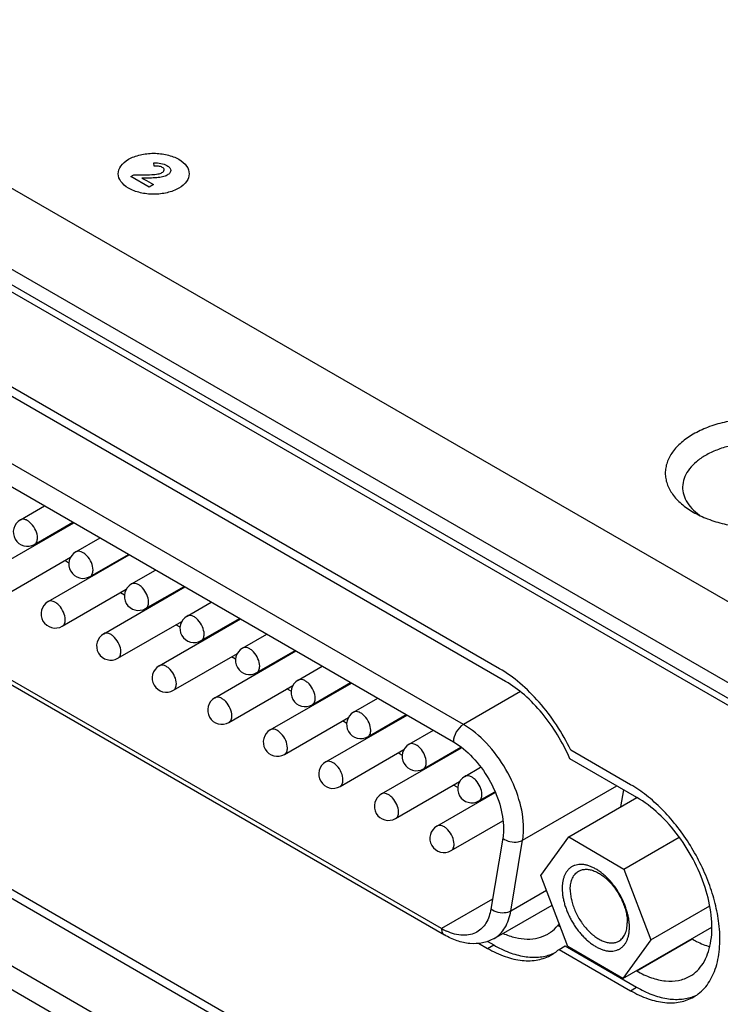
# Model space of a CAD drawing. Header units: inches. Extents: x 0 to 34, y 0 to 22.
# Tile 38 of 71: x 23.178 to 23.745, y 14.326 to 15.123. Entities that reach past the tile are written whole.
import ezdxf

# ---------------------------------------------------------------- set-up
doc = ezdxf.new("R2010")
doc.units = ezdxf.units.IN
doc.header["$LTSCALE"] = 1.87
doc.header["$MEASUREMENT"] = 0
doc.layers.get('0').update_dxf_attribs({"linetype": 'CONTINUOUS'})
doc.layers.add('02___PRT_ALL_AXES', color=7, linetype='CONTINUOUS')
doc.layers.add('_LAYER_1_', color=7, linetype='CONTINUOUS')

msp = doc.modelspace()

# ---------------------------------------------------------------- linework, layer by layer
at = {"color": 7, "linetype": 'CONTINUOUS'}
for p, q in [((27.71156, 12.36514), (19.97189, 16.83393)), ((27.65472, 12.33232), (19.91505, 16.80111)), ((27.42948, 12.44962), (20.14029, 16.65831)), ((27.42461, 12.44681), (20.13542, 16.65549)), ((23.53708, 14.55228), (22.7183, 15.02504)), ((22.71018, 15.01098), (23.52896, 14.53822)), ((23.51934, 14.38702), (22.7198, 14.84866)), ((22.72218, 14.84341), (23.52172, 14.38176)), ((23.1783, 14.71807), (23.19789, 14.72938)), ((23.15581, 14.6778), (23.22151, 14.71574)), ((23.18978, 14.69818), (23.22085, 14.71612)), ((23.22328, 14.6921), (23.24287, 14.70341)), ((23.19132, 14.69831), (23.19066, 14.69869)), ((23.16729, 14.65791), (23.21902, 14.68778)), ((23.20079, 14.65183), (23.26649, 14.68977)), ((23.23477, 14.67221), (23.26584, 14.69015)), ((23.21767, 14.68309), (23.21428, 14.68505)), ((23.2363, 14.67233), (23.23564, 14.67271)), ((23.26827, 14.66612), (23.28785, 14.67743)), ((23.21227, 14.63194), (23.26405, 14.66183)), ((23.24577, 14.62586), (23.31148, 14.66379)), ((23.27975, 14.64623), (23.31082, 14.66417)), ((23.26266, 14.65712), (23.25927, 14.65907)), ((23.28129, 14.64636), (23.28063, 14.64674)), ((23.31325, 14.64015), (23.33284, 14.65146)), ((23.29076, 14.59988), (23.35646, 14.63782)), ((23.32473, 14.62026), (23.3558, 14.6382)), ((23.25726, 14.60597), (23.30903, 14.63586)), ((23.30764, 14.63114), (23.30425, 14.6331)), ((23.35823, 14.61418), (23.37782, 14.62549)), ((23.32627, 14.62039), (23.32561, 14.62077)), ((23.52746, 14.15079), (22.72792, 14.61244)), ((23.30224, 14.57999), (23.35401, 14.60989)), ((23.33574, 14.57391), (23.40144, 14.61185)), ((23.35262, 14.60517), (23.34923, 14.60713)), ((23.36971, 14.59429), (23.40078, 14.61223)), ((22.7198, 14.59837), (23.51934, 14.13673)), ((23.40321, 14.5882), (23.4228, 14.59952)), ((23.37125, 14.59442), (23.37059, 14.5948)), ((23.34722, 14.55402), (23.399, 14.58392)), ((23.38072, 14.54794), (23.44643, 14.58587)), ((23.4147, 14.56832), (23.44577, 14.58626)), ((23.39761, 14.5792), (23.39422, 14.58116)), ((23.58322, 14.57892), (23.53708, 14.55228)), ((23.41623, 14.56844), (23.41558, 14.56882)), ((23.4482, 14.56223), (23.46779, 14.57354)), ((23.42571, 14.52197), (23.49141, 14.5599)), ((23.45968, 14.54234), (23.49075, 14.56028)), ((23.39221, 14.52805), (23.44398, 14.55794)), ((23.44259, 14.55323), (23.4392, 14.55518)), ((23.46122, 14.54247), (23.46056, 14.54285)), ((23.49318, 14.53626), (23.51277, 14.54757)), ((23.43719, 14.50208), (23.48896, 14.53197)), ((23.47069, 14.49599), (23.53564, 14.5335)), ((23.48757, 14.52725), (23.48418, 14.52921)), ((23.50466, 14.51637), (23.53505, 14.53391)), ((23.5062, 14.5165), (23.50554, 14.51688)), ((23.53816, 14.51029), (23.55097, 14.51768)), ((23.48217, 14.4761), (23.53395, 14.506)), ((23.53256, 14.50128), (23.52917, 14.50324)), ((23.58506, 14.45856), (23.6613, 14.50258)), ((23.51567, 14.47002), (23.56278, 14.49722)), ((23.54965, 14.4904), (23.56253, 14.49784)), ((23.66672, 14.49945), (23.66438, 14.48549)), ((23.55118, 14.49052), (23.55052, 14.49091)), ((23.62233, 14.46121), (23.67754, 14.49308)), ((23.52716, 14.45013), (23.56897, 14.47428)), ((23.56895, 14.46012), (23.55933, 14.40267)), ((23.57544, 14.40111), (23.58506, 14.45856)), ((23.59978, 14.42989), (23.62233, 14.46121)), ((23.62233, 14.46121), (23.66687, 14.43511)), ((23.66687, 14.43511), (23.71179, 14.46105)), ((23.66687, 14.43511), (23.68884, 14.3777)), ((23.62175, 14.37248), (23.59978, 14.42989)), ((23.6044, 14.41783), (23.57544, 14.40111)), ((23.5607, 14.4109), (23.51934, 14.38702)), ((23.56191, 14.37891), (23.60891, 14.40605)), ((23.68884, 14.3777), (23.73659, 14.40527)), ((23.66628, 14.34638), (23.73832, 14.38798)), ((23.68884, 14.3777), (23.66628, 14.34638)), ((23.66628, 14.34638), (23.62175, 14.37248))]:
    msp.add_line(p, q, dxfattribs=at)
for centre, radius, start, end in [((23.18404, 14.70812), 0.01148, 120.00162, 300.00055), ((23.75784, 14.76248), 0.05028, 233.93123, 234.76499), ((23.22902, 14.68215), 0.01148, 120.00162, 300.00055), ((23.27401, 14.65618), 0.01148, 120.00162, 300.00055), ((23.20653, 14.64188), 0.01148, 120.00162, 300.00055), ((23.31899, 14.63021), 0.01148, 120.00162, 300.00055), ((23.25152, 14.61591), 0.01148, 120.00162, 300.00055), ((23.36397, 14.60423), 0.01148, 120.00162, 300.00055), ((23.2965, 14.58994), 0.01148, 120.00162, 300.00055), ((23.40896, 14.57826), 0.01148, 120.00162, 300.00055), ((23.34148, 14.56397), 0.01148, 120.00162, 300.00055), ((23.45394, 14.55229), 0.01148, 120.00162, 300.00055), ((23.38646, 14.53799), 0.01148, 120.00162, 300.00055), ((23.49892, 14.52632), 0.01148, 120.00162, 300.00055), ((23.43145, 14.51202), 0.01148, 120.00162, 300.00055), ((23.5439, 14.50034), 0.01148, 120.00162, 300.00055), ((23.47643, 14.48605), 0.01148, 120.00162, 300.00055), ((23.52141, 14.46008), 0.01148, 120.00162, 300.00055), ((23.54446, 14.43041), 0.05014, 239.93991, 245.04289)]:
    msp.add_arc(centre, radius, start, end, dxfattribs=at)
for points, knots in [([(23.8323, 14.72442), (23.83568, 14.72638), (23.84183, 14.73061), (23.84917, 14.73832), (23.85311, 14.74558), (23.85464, 14.75151), (23.85502, 14.75593), (23.85464, 14.76034), (23.85311, 14.76627), (23.84917, 14.77353), (23.84183, 14.78125), (23.83212, 14.78793), (23.8204, 14.79339), (23.80709, 14.79744), (23.79269, 14.79992), (23.77773, 14.80076), (23.76277, 14.79992), (23.74837, 14.79743), (23.73507, 14.79339), (23.7269, 14.78959), (23.72317, 14.78743)], [0, 0, 0, 0, 0.06036, 0.114358, 0.162927, 0.185899, 0.208445, 0.230991, 0.253963, 0.302532, 0.35653, 0.41689, 0.483455, 0.555278, 0.630877, 0.708445, 0.786013, 0.861612, 0.933435, 1, 1, 1, 1]), ([(23.72317, 14.78743), (23.71978, 14.78548), (23.71364, 14.78124), (23.7063, 14.77353), (23.70236, 14.76627), (23.70082, 14.76034), (23.70044, 14.75592), (23.70082, 14.75151), (23.70236, 14.74558), (23.7063, 14.73832), (23.71364, 14.73061), (23.71979, 14.72637), (23.72317, 14.72442)], [0, 0, 0, 0, 0.144785, 0.274307, 0.390807, 0.445907, 0.499989, 0.554071, 0.609173, 0.725678, 0.855208, 1, 1, 1, 1]), ([(23.82714, 14.72177), (23.82949, 14.72348), (23.83369, 14.72711), (23.83839, 14.73355), (23.84091, 14.74052), (23.84104, 14.7477), (23.83876, 14.75471), (23.83428, 14.76122), (23.82783, 14.76705), (23.81965, 14.77205), (23.81003, 14.77607), (23.79929, 14.77899), (23.7878, 14.78071), (23.77596, 14.78115), (23.76418, 14.78033), (23.75288, 14.77824), (23.74244, 14.77499), (23.73602, 14.77197), (23.73308, 14.77027)], [0, 0, 0, 0, 0.056768, 0.107735, 0.154387, 0.199316, 0.245647, 0.296067, 0.352185, 0.414491, 0.482583, 0.555425, 0.631555, 0.709247, 0.786663, 0.861984, 0.933547, 1, 1, 1, 1]), ([(23.73308, 14.77027), (23.7305, 14.76878), (23.72578, 14.76558), (23.72003, 14.7598), (23.71614, 14.75344), (23.71432, 14.74667), (23.71474, 14.73979), (23.71734, 14.73314), (23.72194, 14.72698), (23.72598, 14.72348), (23.72824, 14.72184)], [0, 0, 0, 0, 0.147596, 0.28076, 0.401169, 0.512976, 0.622534, 0.736858, 0.861606, 1, 1, 1, 1]), ([(23.19216, 14.70344), (23.19216, 14.70549), (23.19103, 14.70974), (23.18811, 14.71425), (23.185, 14.71701), (23.18263, 14.7183), (23.18031, 14.71877), (23.17887, 14.7184), (23.1783, 14.71807)], [0, 0, 0, 0, 0.269884, 0.561311, 0.695453, 0.813138, 0.912854, 1, 1, 1, 1]), ([(23.72317, 14.72442), (23.72691, 14.72226), (23.73508, 14.71846), (23.74838, 14.71442), (23.76278, 14.71193), (23.77774, 14.71109), (23.7927, 14.71193), (23.80709, 14.71442), (23.82039, 14.71846), (23.82856, 14.72227), (23.8323, 14.72442)], [0, 0, 0, 0, 0.114159, 0.237333, 0.366983, 0.500006, 0.633028, 0.762676, 0.885846, 1, 1, 1, 1]), ([(23.18978, 14.69818), (23.19056, 14.69863), (23.1919, 14.7003), (23.19216, 14.70234), (23.19216, 14.70344)], [0, 0, 0, 0, 0.449173, 1, 1, 1, 1]), ([(23.23714, 14.67746), (23.23714, 14.67951), (23.23602, 14.68377), (23.2331, 14.68828), (23.22999, 14.69104), (23.22762, 14.69233), (23.2253, 14.6928), (23.22386, 14.69243), (23.22328, 14.69209)], [0, 0, 0, 0, 0.269884, 0.561311, 0.695453, 0.813138, 0.912854, 1, 1, 1, 1]), ([(23.23477, 14.67221), (23.23554, 14.67265), (23.23688, 14.67433), (23.23714, 14.67637), (23.23714, 14.67746)], [0, 0, 0, 0, 0.449173, 1, 1, 1, 1]), ([(23.28213, 14.65149), (23.28213, 14.65354), (23.281, 14.65779), (23.27808, 14.66231), (23.27497, 14.66507), (23.2726, 14.66636), (23.27028, 14.66682), (23.26884, 14.66645), (23.26827, 14.66612)], [0, 0, 0, 0, 0.269884, 0.561311, 0.695453, 0.813138, 0.912854, 1, 1, 1, 1]), ([(23.21465, 14.6372), (23.21465, 14.63925), (23.21352, 14.6435), (23.2106, 14.64801), (23.2075, 14.65077), (23.20513, 14.65207), (23.20281, 14.65253), (23.20137, 14.65216), (23.20079, 14.65183)], [0, 0, 0, 0, 0.269884, 0.561311, 0.695453, 0.813138, 0.912854, 1, 1, 1, 1]), ([(23.27975, 14.64623), (23.28052, 14.64668), (23.28186, 14.64836), (23.28213, 14.65039), (23.28213, 14.65149)], [0, 0, 0, 0, 0.449173, 1, 1, 1, 1]), ([(23.32711, 14.62552), (23.32711, 14.62757), (23.32598, 14.63182), (23.32306, 14.63633), (23.31995, 14.63909), (23.31758, 14.64039), (23.31526, 14.64085), (23.31382, 14.64048), (23.31325, 14.64015)], [0, 0, 0, 0, 0.269884, 0.561311, 0.695453, 0.813138, 0.912854, 1, 1, 1, 1]), ([(23.21227, 14.63194), (23.21305, 14.63239), (23.21439, 14.63406), (23.21465, 14.6361), (23.21465, 14.6372)], [0, 0, 0, 0, 0.449173, 1, 1, 1, 1]), ([(23.25964, 14.61122), (23.25964, 14.61327), (23.25851, 14.61753), (23.25559, 14.62204), (23.25248, 14.6248), (23.25011, 14.62609), (23.24779, 14.62656), (23.24635, 14.62619), (23.24577, 14.62586)], [0, 0, 0, 0, 0.269884, 0.561311, 0.695453, 0.813138, 0.912854, 1, 1, 1, 1]), ([(23.32473, 14.62026), (23.32551, 14.62071), (23.32684, 14.62238), (23.32711, 14.62442), (23.32711, 14.62552)], [0, 0, 0, 0, 0.449173, 1, 1, 1, 1]), ([(23.37209, 14.59954), (23.37209, 14.6016), (23.37096, 14.60585), (23.36804, 14.61036), (23.36494, 14.61312), (23.36257, 14.61441), (23.36025, 14.61488), (23.35881, 14.61451), (23.35823, 14.61418)], [0, 0, 0, 0, 0.269884, 0.561311, 0.695453, 0.813138, 0.912854, 1, 1, 1, 1]), ([(23.25726, 14.60597), (23.25803, 14.60641), (23.25937, 14.60809), (23.25964, 14.61013), (23.25964, 14.61122)], [0, 0, 0, 0, 0.449173, 1, 1, 1, 1]), ([(23.30462, 14.58525), (23.30462, 14.5873), (23.30349, 14.59155), (23.30057, 14.59607), (23.29746, 14.59883), (23.29509, 14.60012), (23.29277, 14.60059), (23.29133, 14.60021), (23.29076, 14.59988)], [0, 0, 0, 0, 0.269884, 0.561311, 0.695453, 0.813138, 0.912854, 1, 1, 1, 1]), ([(23.36971, 14.59429), (23.37049, 14.59474), (23.37183, 14.59641), (23.37209, 14.59845), (23.37209, 14.59954)], [0, 0, 0, 0, 0.449173, 1, 1, 1, 1]), ([(23.30224, 14.58), (23.30301, 14.58044), (23.30435, 14.58212), (23.30462, 14.58415), (23.30462, 14.58525)], [0, 0, 0, 0, 0.449173, 1, 1, 1, 1]), ([(23.41708, 14.57357), (23.41708, 14.57562), (23.41595, 14.57988), (23.41303, 14.58439), (23.40992, 14.58715), (23.40755, 14.58844), (23.40523, 14.58891), (23.40379, 14.58854), (23.40321, 14.5882)], [0, 0, 0, 0, 0.269884, 0.561311, 0.695453, 0.813138, 0.912854, 1, 1, 1, 1]), ([(23.3496, 14.55928), (23.3496, 14.56133), (23.34847, 14.56558), (23.34555, 14.5701), (23.34244, 14.57285), (23.34007, 14.57415), (23.33775, 14.57461), (23.33631, 14.57424), (23.33574, 14.57391)], [0, 0, 0, 0, 0.269884, 0.561311, 0.695453, 0.813138, 0.912854, 1, 1, 1, 1]), ([(23.4147, 14.56832), (23.41547, 14.56876), (23.41681, 14.57044), (23.41708, 14.57248), (23.41708, 14.57357)], [0, 0, 0, 0, 0.449173, 1, 1, 1, 1]), ([(23.34722, 14.55402), (23.348, 14.55447), (23.34934, 14.55614), (23.3496, 14.55818), (23.3496, 14.55928)], [0, 0, 0, 0, 0.449173, 1, 1, 1, 1]), ([(23.46206, 14.5476), (23.46206, 14.54965), (23.46093, 14.5539), (23.45801, 14.55842), (23.4549, 14.56117), (23.45253, 14.56247), (23.45021, 14.56293), (23.44877, 14.56256), (23.4482, 14.56223)], [0, 0, 0, 0, 0.269884, 0.561311, 0.695453, 0.813138, 0.912854, 1, 1, 1, 1]), ([(23.53708, 14.55228), (23.53467, 14.55089), (23.53087, 14.5465), (23.52896, 14.541), (23.52896, 14.53822)], [0, 0, 0, 0, 0.500006, 1, 1, 1, 1]), ([(23.5858, 14.4679), (23.5858, 14.47589), (23.58281, 14.49273), (23.57237, 14.5164), (23.55709, 14.53727), (23.544, 14.54829), (23.53708, 14.55228)], [0, 0, 0, 0, 0.23722, 0.499994, 0.762771, 1, 1, 1, 1]), ([(23.39458, 14.53331), (23.39458, 14.53536), (23.39346, 14.53961), (23.39054, 14.54412), (23.38743, 14.54688), (23.38506, 14.54818), (23.38274, 14.54864), (23.3813, 14.54827), (23.38072, 14.54794)], [0, 0, 0, 0, 0.269884, 0.561311, 0.695453, 0.813138, 0.912854, 1, 1, 1, 1]), ([(23.45968, 14.54234), (23.46046, 14.54279), (23.46179, 14.54447), (23.46206, 14.5465), (23.46206, 14.5476)], [0, 0, 0, 0, 0.449173, 1, 1, 1, 1]), ([(23.50704, 14.52163), (23.50704, 14.52368), (23.50591, 14.52793), (23.50299, 14.53244), (23.49988, 14.5352), (23.49751, 14.5365), (23.49519, 14.53696), (23.49375, 14.53659), (23.49318, 14.53626)], [0, 0, 0, 0, 0.269884, 0.561311, 0.695453, 0.813138, 0.912854, 1, 1, 1, 1]), ([(23.52896, 14.53822), (23.53473, 14.53489), (23.54564, 14.52571), (23.55837, 14.50831), (23.56707, 14.48859), (23.56956, 14.47455), (23.56956, 14.4679)], [0, 0, 0, 0, 0.237229, 0.500006, 0.76278, 1, 1, 1, 1]), ([(23.39221, 14.52805), (23.39298, 14.5285), (23.39432, 14.53017), (23.39458, 14.53221), (23.39458, 14.53331)], [0, 0, 0, 0, 0.449173, 1, 1, 1, 1]), ([(23.43957, 14.50733), (23.43957, 14.50938), (23.43844, 14.51364), (23.43552, 14.51815), (23.43241, 14.52091), (23.43004, 14.5222), (23.42772, 14.52267), (23.42628, 14.5223), (23.42571, 14.52197)], [0, 0, 0, 0, 0.269884, 0.561311, 0.695453, 0.813138, 0.912854, 1, 1, 1, 1]), ([(23.50466, 14.51637), (23.50544, 14.51682), (23.50678, 14.51849), (23.50704, 14.52053), (23.50704, 14.52163)], [0, 0, 0, 0, 0.449173, 1, 1, 1, 1]), ([(23.55202, 14.49565), (23.55202, 14.49771), (23.5509, 14.50196), (23.54798, 14.50647), (23.54487, 14.50923), (23.5425, 14.51052), (23.54018, 14.51099), (23.53874, 14.51062), (23.53816, 14.51029)], [0, 0, 0, 0, 0.269884, 0.561311, 0.695453, 0.813138, 0.912854, 1, 1, 1, 1]), ([(23.43719, 14.50208), (23.43796, 14.50252), (23.4393, 14.5042), (23.43957, 14.50624), (23.43957, 14.50733)], [0, 0, 0, 0, 0.449173, 1, 1, 1, 1]), ([(23.48455, 14.48136), (23.48455, 14.48341), (23.48342, 14.48766), (23.4805, 14.49218), (23.47739, 14.49494), (23.47502, 14.49623), (23.4727, 14.4967), (23.47126, 14.49632), (23.47069, 14.49599)], [0, 0, 0, 0, 0.269884, 0.561311, 0.695453, 0.813138, 0.912854, 1, 1, 1, 1]), ([(23.54965, 14.4904), (23.55042, 14.49085), (23.55176, 14.49252), (23.55202, 14.49456), (23.55202, 14.49565)], [0, 0, 0, 0, 0.449173, 1, 1, 1, 1]), ([(23.48217, 14.4761), (23.48295, 14.47655), (23.48428, 14.47823), (23.48455, 14.48026), (23.48455, 14.48136)], [0, 0, 0, 0, 0.449173, 1, 1, 1, 1]), ([(23.52953, 14.45539), (23.52953, 14.45744), (23.52841, 14.46169), (23.52548, 14.46621), (23.52238, 14.46896), (23.52001, 14.47026), (23.51769, 14.47072), (23.51625, 14.47035), (23.51567, 14.47002)], [0, 0, 0, 0, 0.269884, 0.561311, 0.695453, 0.813138, 0.912854, 1, 1, 1, 1]), ([(23.56956, 14.4679), (23.56956, 14.46723), (23.56951, 14.46462), (23.56927, 14.46202), (23.56895, 14.46012)], [0, 0, 0, 0, 0.258889, 1, 1, 1, 1]), ([(23.58506, 14.45856), (23.58519, 14.4593), (23.58563, 14.4624), (23.5858, 14.46553), (23.5858, 14.4679)], [0, 0, 0, 0, 0.241271, 1, 1, 1, 1]), ([(23.52715, 14.45013), (23.52793, 14.45058), (23.52927, 14.45225), (23.52953, 14.45429), (23.52953, 14.45539)], [0, 0, 0, 0, 0.449173, 1, 1, 1, 1]), ([(23.56895, 14.46012), (23.57229, 14.4575), (23.57859, 14.45613), (23.58392, 14.4579), (23.58506, 14.45856)], [0, 0, 0, 0, 0.76347, 1, 1, 1, 1]), ([(23.67153, 14.38784), (23.67154, 14.38889), (23.67146, 14.39104), (23.67108, 14.3943), (23.67045, 14.39766), (23.66957, 14.40108), (23.66844, 14.40452), (23.66708, 14.40796), (23.66551, 14.41135), (23.66373, 14.41467), (23.66177, 14.41789), (23.65964, 14.42098), (23.65737, 14.4239), (23.65496, 14.42662), (23.65246, 14.42913), (23.64988, 14.4314), (23.64724, 14.4334), (23.64458, 14.43512), (23.64191, 14.43654), (23.63927, 14.43765), (23.63707, 14.43831), (23.63535, 14.43867), (23.6337, 14.4389), (23.63169, 14.43899), (23.62937, 14.43876), (23.62754, 14.43828), (23.62618, 14.43773), (23.62487, 14.43707), (23.62335, 14.43603), (23.62173, 14.43448), (23.62033, 14.43263), (23.61917, 14.4305), (23.61825, 14.42812), (23.61759, 14.42551), (23.61719, 14.42269), (23.61709, 14.42075), (23.61709, 14.41975)], [0, 0, 0, 0, 0.032423, 0.066331, 0.10156, 0.137948, 0.175302, 0.213402, 0.252012, 0.290892, 0.32979, 0.368458, 0.406652, 0.444136, 0.480688, 0.516109, 0.550223, 0.582887, 0.614, 0.643506, 0.67141, 0.684786, 0.697794, 0.722783, 0.74662, 0.769618, 0.78093, 0.792181, 0.814689, 0.837591, 0.861276, 0.88607, 0.912215, 0.939874, 0.969142, 1, 1, 1, 1]), ([(23.62359, 14.41871), (23.6236, 14.41955), (23.62368, 14.42118), (23.62401, 14.42355), (23.62457, 14.42575), (23.62533, 14.42776), (23.62629, 14.42955), (23.62746, 14.43112), (23.62881, 14.43244), (23.62983, 14.43315), (23.63036, 14.43346)], [0, 0, 0, 0, 0.148302, 0.289078, 0.42219, 0.548057, 0.667461, 0.781529, 0.891766, 1, 1, 1, 1]), ([(23.63036, 14.43346), (23.63076, 14.43369), (23.6316, 14.43411), (23.63294, 14.43457), (23.63436, 14.43487), (23.63637, 14.43506), (23.63905, 14.43486), (23.64235, 14.43397), (23.64512, 14.43274), (23.64735, 14.43148), (23.64905, 14.43036), (23.65074, 14.42912), (23.65299, 14.42726), (23.6557, 14.42463), (23.65873, 14.4211), (23.66149, 14.41722), (23.66394, 14.41309), (23.66602, 14.40879), (23.66768, 14.40441), (23.66889, 14.40004), (23.66952, 14.39644), (23.66976, 14.39365), (23.66979, 14.3923), (23.66979, 14.39163)], [0, 0, 0, 0, 0.021333, 0.042895, 0.064905, 0.087559, 0.135365, 0.187317, 0.243823, 0.273804, 0.30488, 0.336995, 0.370076, 0.438751, 0.510102, 0.583166, 0.656907, 0.730254, 0.802157, 0.871623, 0.937805, 0.96945, 1, 1, 1, 1]), ([(23.61709, 14.41975), (23.61708, 14.4187), (23.61716, 14.41655), (23.61754, 14.41329), (23.61817, 14.40993), (23.61905, 14.40651), (23.62018, 14.40307), (23.62153, 14.39963), (23.62311, 14.39624), (23.62488, 14.39292), (23.62685, 14.3897), (23.62898, 14.38661), (23.63125, 14.38369), (23.63365, 14.38097), (23.63616, 14.37846), (23.63874, 14.37619), (23.64137, 14.37419), (23.64404, 14.37247), (23.64671, 14.37105), (23.64935, 14.36994), (23.65155, 14.36928), (23.65327, 14.36892), (23.65492, 14.36869), (23.65693, 14.3686), (23.65925, 14.36883), (23.66107, 14.36931), (23.66244, 14.36986), (23.66375, 14.37052), (23.66527, 14.37156), (23.66689, 14.37311), (23.66829, 14.37496), (23.66945, 14.37709), (23.67036, 14.37947), (23.67103, 14.38208), (23.67143, 14.3849), (23.67153, 14.38684), (23.67153, 14.38784)], [0, 0, 0, 0, 0.032423, 0.066331, 0.10156, 0.137948, 0.175302, 0.213402, 0.252012, 0.290892, 0.32979, 0.368458, 0.406652, 0.444136, 0.480688, 0.516109, 0.550223, 0.582887, 0.614, 0.643506, 0.67141, 0.684786, 0.697794, 0.722783, 0.74662, 0.769618, 0.78093, 0.792181, 0.814689, 0.837591, 0.861276, 0.88607, 0.912215, 0.939874, 0.969142, 1, 1, 1, 1]), ([(23.62359, 14.41871), (23.62359, 14.41804), (23.62362, 14.41669), (23.62386, 14.4139), (23.62449, 14.4103), (23.6257, 14.40593), (23.62736, 14.40155), (23.62944, 14.39725), (23.63189, 14.39312), (23.63465, 14.38924), (23.63768, 14.38571), (23.64039, 14.38308), (23.64264, 14.38122), (23.64433, 14.37998), (23.64603, 14.37886), (23.64826, 14.3776), (23.65103, 14.37637), (23.65433, 14.37548), (23.65702, 14.37528), (23.65903, 14.37547), (23.66044, 14.37577), (23.66178, 14.37623), (23.66262, 14.37665), (23.66302, 14.37688)], [0, 0, 0, 0, 0.03055, 0.062195, 0.128377, 0.197843, 0.269746, 0.343093, 0.416834, 0.489898, 0.561249, 0.629924, 0.663005, 0.69512, 0.726196, 0.756177, 0.812683, 0.864635, 0.912441, 0.935095, 0.957105, 0.978667, 1, 1, 1, 1]), ([(23.55933, 14.40267), (23.55867, 14.39876), (23.55641, 14.3915), (23.55103, 14.38589), (23.54805, 14.38417)], [0, 0, 0, 0, 0.535599, 1, 1, 1, 1]), ([(23.57544, 14.40111), (23.5743, 14.40045), (23.56897, 14.39868), (23.56267, 14.40006), (23.55933, 14.40267)], [0, 0, 0, 0, 0.23653, 1, 1, 1, 1]), ([(23.56191, 14.37892), (23.56549, 14.38098), (23.57195, 14.38771), (23.57466, 14.39642), (23.57544, 14.40111)], [0, 0, 0, 0, 0.464401, 1, 1, 1, 1]), ([(23.66302, 14.37688), (23.66356, 14.37719), (23.66458, 14.3779), (23.66593, 14.37922), (23.66709, 14.38079), (23.66805, 14.38258), (23.66882, 14.38459), (23.66937, 14.38679), (23.6697, 14.38916), (23.66978, 14.39079), (23.66979, 14.39163)], [0, 0, 0, 0, 0.108234, 0.218471, 0.332539, 0.451943, 0.57781, 0.710922, 0.851698, 1, 1, 1, 1]), ([(23.51934, 14.38702), (23.51934, 14.38592), (23.51961, 14.38388), (23.52095, 14.38221), (23.52172, 14.38176)], [0, 0, 0, 0, 0.550825, 1, 1, 1, 1]), ([(23.54805, 14.38417), (23.5464, 14.38322), (23.54267, 14.38177), (23.53408, 14.38104), (23.52749, 14.38301), (23.5233, 14.38495)], [0, 0, 0, 0, 0.223836, 0.460022, 1, 1, 1, 1]), ([(23.56191, 14.37891), (23.55901, 14.37724), (23.55255, 14.37483), (23.54212, 14.37438), (23.5316, 14.37677), (23.52496, 14.37989), (23.52172, 14.38176)], [0, 0, 0, 0, 0.238663, 0.481282, 0.733248, 1, 1, 1, 1])]:
    msp.add_open_spline(points, degree=3, knots=knots, dxfattribs=at)
at = {"layer": '02___PRT_ALL_AXES', "color": 7, "linetype": 'CONTINUOUS'}
for p, q in [((23.56631, 14.59748), (22.74752, 15.07024)), ((23.57123, 14.58721), (22.75244, 15.05997)), ((22.7571, 14.65781), (23.55672, 14.19612)), ((23.56161, 14.18572), (22.76206, 14.64737)), ((23.67251, 14.50353), (23.6241, 14.53148)), ((23.67743, 14.49326), (23.62317, 14.52459)), ((23.67677, 14.49264), (23.67692, 14.49356)), ((23.74399, 14.39106), (23.74398, 14.39118)), ((23.74399, 14.39106), (23.74398, 14.39118)), ((23.61493, 14.39031), (23.61355, 14.38952)), ((23.61355, 14.38952), (23.61571, 14.38827)), ((23.54921, 14.37521), (23.55672, 14.37087)), ((23.55634, 14.37672), (23.5616, 14.37369)), ((23.67743, 14.35263), (23.72229, 14.37853)), ((23.72212, 14.37862), (23.72229, 14.37853)), ((23.55672, 14.37087), (23.5616, 14.37369)), ((23.61452, 14.37013), (23.61939, 14.37294)), ((23.61452, 14.37013), (23.67251, 14.33665)), ((23.61939, 14.37294), (23.67738, 14.33946)), ((23.67727, 14.35273), (23.67743, 14.35263)), ((23.67251, 14.33665), (23.67738, 14.33946))]:
    msp.add_line(p, q, dxfattribs=at)
for centre, radius, start, end in [((23.59589, 14.39894), 0.03506, 290.82124, 295.33634), ((23.5912, 14.39572), 0.03461, 300.00523, 304.67458), ((23.59087, 14.3962), 0.0352, 304.68317, 312.22135), ((23.71107, 14.36476), 0.03501, 290.31551, 290.67962), ((23.71122, 14.36439), 0.03461, 290.67301, 295.27182), ((23.70653, 14.36116), 0.03416, 300.00531, 304.73382)]:
    msp.add_arc(centre, radius, start, end, dxfattribs=at)
for points, knots in [([(23.6241, 14.53148), (23.62068, 14.53853), (23.61297, 14.55208), (23.59912, 14.57037), (23.58363, 14.58581), (23.57215, 14.59411), (23.56631, 14.59748)], [0, 0, 0, 0, 0.264395, 0.524684, 0.77227, 1, 1, 1, 1]), ([(23.62317, 14.52459), (23.61757, 14.53783), (23.60639, 14.55634), (23.5873, 14.57623), (23.57666, 14.58408), (23.57123, 14.58721)], [0, 0, 0, 0, 0.522807, 0.771913, 1, 1, 1, 1]), ([(23.74398, 14.39118), (23.74332, 14.39661), (23.74121, 14.4077), (23.73601, 14.42416), (23.72886, 14.44049), (23.71996, 14.4562), (23.70961, 14.47079), (23.6981, 14.48381), (23.68581, 14.49487), (23.67697, 14.50095), (23.67251, 14.50353)], [0, 0, 0, 0, 0.119593, 0.245839, 0.376362, 0.508497, 0.639474, 0.766599, 0.887434, 1, 1, 1, 1]), ([(23.7205, 14.34837), (23.72262, 14.34959), (23.72664, 14.35267), (23.73333, 14.36113), (23.73831, 14.37564), (23.73875, 14.39587), (23.73422, 14.41818), (23.72506, 14.44084), (23.71202, 14.46204), (23.69618, 14.48006), (23.68381, 14.48958), (23.67743, 14.49326)], [0, 0, 0, 0, 0.042878, 0.087525, 0.186931, 0.304246, 0.437974, 0.582384, 0.729605, 0.871262, 1, 1, 1, 1]), ([(23.72599, 14.33309), (23.7278, 14.33434), (23.73123, 14.33725), (23.73558, 14.34259), (23.73914, 14.34887), (23.74289, 14.35869), (23.74523, 14.37298), (23.74474, 14.38485), (23.74399, 14.39106)], [0, 0, 0, 0, 0.103671, 0.210775, 0.323301, 0.442722, 0.705015, 1, 1, 1, 1]), ([(23.56919, 14.38304), (23.57242, 14.38164), (23.57882, 14.37942), (23.58848, 14.37809), (23.59749, 14.37899), (23.60293, 14.38114), (23.60536, 14.38255)], [0, 0, 0, 0, 0.282296, 0.539056, 0.775323, 1, 1, 1, 1]), ([(23.60536, 14.38255), (23.60613, 14.38299), (23.60916, 14.38493), (23.61182, 14.38743), (23.61355, 14.38952)], [0, 0, 0, 0, 0.247121, 1, 1, 1, 1]), ([(23.72229, 14.37853), (23.72347, 14.37785), (23.72805, 14.37535), (23.7329, 14.37334), (23.73658, 14.37224)], [0, 0, 0, 0, 0.262345, 1, 1, 1, 1]), ([(23.55672, 14.37087), (23.56127, 14.36825), (23.57031, 14.36395), (23.5822, 14.36108), (23.59116, 14.36077), (23.59738, 14.36146), (23.60321, 14.36307), (23.60682, 14.36476), (23.60851, 14.36574)], [0, 0, 0, 0, 0.289407, 0.548302, 0.667751, 0.781775, 0.891907, 1, 1, 1, 1]), ([(23.5616, 14.37369), (23.56563, 14.37136), (23.57366, 14.36745), (23.58599, 14.36398), (23.59769, 14.36333), (23.60503, 14.3649), (23.60836, 14.36617)], [0, 0, 0, 0, 0.286283, 0.545947, 0.781605, 1, 1, 1, 1]), ([(23.67743, 14.35263), (23.68121, 14.35045), (23.68873, 14.34687), (23.70029, 14.34408), (23.71113, 14.34435), (23.71765, 14.34673), (23.7205, 14.34837)], [0, 0, 0, 0, 0.289807, 0.549056, 0.782233, 1, 1, 1, 1]), ([(23.67251, 14.33665), (23.677, 14.33406), (23.68592, 14.32981), (23.69962, 14.3265), (23.71057, 14.32679), (23.71838, 14.32895), (23.72194, 14.33062), (23.72361, 14.33158)], [0, 0, 0, 0, 0.289585, 0.54864, 0.781641, 0.89184, 1, 1, 1, 1]), ([(23.67738, 14.33946), (23.68134, 14.33718), (23.6892, 14.33334), (23.70127, 14.32992), (23.71275, 14.32923), (23.71996, 14.33072), (23.72323, 14.33193)], [0, 0, 0, 0, 0.286058, 0.545723, 0.781519, 1, 1, 1, 1])]:
    msp.add_open_spline(points, degree=3, knots=knots, dxfattribs=at)
at = {"layer": '_LAYER_1_', "color": 40, "linetype": 'CONTINUOUS'}
for p, q in [((23.28652, 15.00472), (23.28648, 15.0072)), ((23.2678, 14.99629), (23.27031, 14.99774)), ((23.2826, 14.98775), (23.2678, 14.99629)), ((23.27655, 14.99497), (23.28043, 14.99296)), ((23.28043, 14.99296), (23.28603, 14.98973)), ((23.28603, 14.98973), (23.2826, 14.98775))]:
    msp.add_line(p, q, dxfattribs=at)
for points, knots in [([(23.26598, 15.0102), (23.26866, 15.01175), (23.27508, 15.01422), (23.28627, 15.01546), (23.29747, 15.01422), (23.30389, 15.01175), (23.30657, 15.0102)], [0, 0, 0, 0, 0.254401, 0.5, 0.745599, 1, 1, 1, 1]), ([(23.26598, 14.98676), (23.26329, 14.98831), (23.25901, 14.99201), (23.25686, 14.99848), (23.25901, 15.00494), (23.26329, 15.00864), (23.26598, 15.0102)], [0, 0, 0, 0, 0.254401, 0.5, 0.745599, 1, 1, 1, 1]), ([(23.28648, 15.0072), (23.28837, 15.00727), (23.29224, 15.00719), (23.29558, 15.00596), (23.29689, 15.0052)], [0, 0, 0, 0, 0.503982, 1, 1, 1, 1]), ([(23.29311, 15.00365), (23.29231, 15.00412), (23.29007, 15.00473), (23.28771, 15.00475), (23.28652, 15.00472)], [0, 0, 0, 0, 0.487082, 1, 1, 1, 1]), ([(23.29689, 15.0052), (23.29786, 15.00464), (23.29944, 15.00342), (23.30039, 15.00125), (23.29961, 14.99908), (23.2981, 14.99788), (23.29717, 14.99735)], [0, 0, 0, 0, 0.268464, 0.507132, 0.74177, 1, 1, 1, 1]), ([(23.30657, 15.0102), (23.30926, 15.00864), (23.31354, 15.00494), (23.31569, 14.99848), (23.31354, 14.99201), (23.30926, 14.98831), (23.30657, 14.98676)], [0, 0, 0, 0, 0.254407, 0.500005, 0.745601, 1, 1, 1, 1]), ([(23.27031, 14.99774), (23.27512, 14.99764), (23.28164, 14.99748), (23.28933, 14.99814), (23.29208, 14.99893), (23.29297, 14.99945)], [0, 0, 0, 0, 0.620547, 0.836621, 1, 1, 1, 1]), ([(23.29717, 14.99735), (23.29614, 14.99675), (23.2934, 14.99579), (23.28848, 14.99517), (23.28278, 14.99496), (23.27871, 14.99497), (23.27655, 14.99497)], [0, 0, 0, 0, 0.203319, 0.432432, 0.698684, 1, 1, 1, 1]), ([(23.29297, 14.99945), (23.29393, 15), (23.2951, 15.00112), (23.29448, 15.00271), (23.29363, 15.00336), (23.29311, 15.00365)], [0, 0, 0, 0, 0.498151, 0.730772, 1, 1, 1, 1]), ([(23.30657, 14.98676), (23.30389, 14.9852), (23.29747, 14.98273), (23.28627, 14.98149), (23.27508, 14.98273), (23.26866, 14.9852), (23.26598, 14.98676)], [0, 0, 0, 0, 0.2544, 0.499996, 0.745593, 1, 1, 1, 1])]:
    msp.add_open_spline(points, degree=3, knots=knots, dxfattribs=at)

doc.saveas('drawing.dxf')
